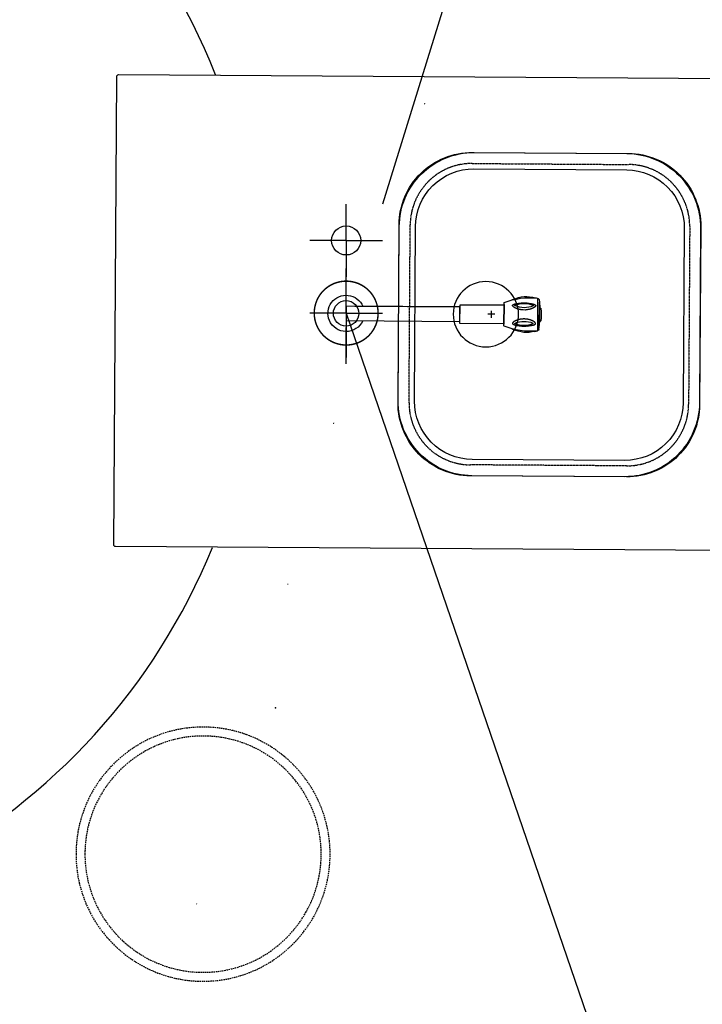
# Model space of a CAD drawing. Header units: millimetres. Extents: x -437 to 139813, y -473 to 90544.
# Tile 111 of 149: x 62533 to 63473, y 68730 to 70086. Entities that reach past the tile are written whole.
import ezdxf

# ---------------------------------------------------------------- set-up
doc = ezdxf.new("R2010")
doc.units = ezdxf.units.MM
for name, pattern in [('DASHED', [0.75, 0.5, -0.25]), ('DGN Style 1', [688.000884, 1.14476, -686.856124]), ('HHL_V050', [3, 2, -1])]:
    doc.linetypes.add(name, pattern=pattern)
doc.layers.add('059 Kader (tekening)', color=253, linetype='Continuous', lineweight=13)
for name, color, linetype in [('B4TM', 3, 'Continuous'), ('CH-00-chairs', 3, 'Continuous'), ('DR-90-points', 31, 'Continuous'), ('IN-51-mech', 2, 'Continuous'), ('installatie sanitair', 70, 'Continuous'), ('LAYER_1', 160, 'Continuous'), ('meubel fornituur', 1, 'Continuous'), ('Xref', 253, 'Continuous')]:
    doc.layers.add(name, color=color, linetype=linetype)

# ---------------------------------------------------------------- blocks, each defined once
blk = doc.blocks.new('AE1')
at = {"layer": '059 Kader (tekening)', "color": 12, "linetype": 'Continuous', "lineweight": 13}
mesh = blk.add_polyface(dxfattribs=at)
corners = [(0, 0), (1399, 0), (1399, 841), (0, 841)]
mesh.append_faces([[corners[k] for k in face] for face in [(3, 1, 2)]], dxfattribs={"vtx0": -1, "color": 12})
mesh.append_faces([[corners[k] for k in face] for face in [(3, 0, 1)]], dxfattribs={"vtx2": -1, "color": 12})
at = {"layer": '059 Kader (tekening)', "color": 12, "linetype": 'Continuous', "lineweight": 35}
mesh = blk.add_polyface(dxfattribs=at)
corners = [(10, 10), (1389, 10), (1389, 831), (10, 831)]
mesh.append_faces([[corners[k] for k in face] for face in [(0, 2, 3)]], dxfattribs={"vtx0": -1, "color": 12})
mesh.append_faces([[corners[k] for k in face] for face in [(1, 2, 0)]], dxfattribs={"vtx1": -1, "color": 12})
blk = doc.blocks.new('spoelbak franke qax210 vlakinbouw ba')
at = {"layer": 'installatie sanitair'}
for points in [[(-222.5, -102.3), (-222.5, -312.7, 0.414214), (-120.2, -415), (120.2, -415, 0.414214), (222.5, -312.7), (222.5, -102.3, 0.414214), (120.2, 0), (-120.2, 0, 0.414214)], [(-200, -102.3), (-200, -312.7, 0.414214), (-120.2, -392.5), (120.2, -392.5, 0.414214), (200, -312.7), (200, -102.3, 0.414214), (120.2, -22.5), (-120.2, -22.5, 0.414214)]]:
    blk.add_lwpolyline(points, format="xyb", close=True, dxfattribs=at)
blk.add_circle((0, -120), 45, dxfattribs=at)
blk = doc.blocks.new('Broen Labkraan water BA')
at = {"layer": 'LAYER_1', "color": 96}
for p, q in [((228.3, 19.8), (230.2, 20.6)), ((260, 23.1), (262.1, 22.7)), ((263.7, 22.1), (264, 22.1)), ((263.7, -22.2), (263.7, 22.1)), ((263.7, -22.1), (263.7, 22.1)), ((266.1, 17.2), (266.1, -17.3)), ((217.5, -13.4), (217.5, 13.4)), ((266.9, 9.1), (266.9, -9.2)), ((266.9, 8.8), (267.8, 8.8)), ((266.9, 8.8), (266.9, -8.9)), ((266.1, -17.3), (266.9, -9.2)), ((230.2, -20.6), (228.3, -19.9)), ((262.1, -22.7), (260, -23.1)), ((263.7, -22.1), (264, -22.1)), ((265.6, -20.8), (266.1, -17.3))]:
    blk.add_line(p, q, dxfattribs=at)
for points in [[(217.8, 16.2), (217.6, 16.1), (217.5, 15.8)], [(217.5, 15.8), (217.5, -15.8), (217.6, -16.1), (217.8, -16.3)], [(263.2, 22.6), (257.4, 23), (251.7, 23.1), (245.9, 22.8), (240.1, 22.2), (234.4, 21.2), (228.8, 19.9), (223.2, 18.2), (217.8, 16.2)], [(260, 23.1), (256.4, 23.9), (252.5, 24.5), (248.7, 24.7), (244.9, 24.6), (241.1, 24), (237.3, 23.2), (233.7, 22.1), (230.2, 20.6)], [(257.5, 12.8), (254.5, 13.9), (251.4, 14.7), (248.3, 15.1), (245.2, 15.2), (242, 15.1), (238.9, 14.7), (235.8, 13.9), (232.8, 12.8)], [(263.7, 22.1), (263.6, 22.4), (263.2, 22.6)], [(265.6, 20.7), (265.4, 21.2), (265, 21.7), (264.5, 22), (264, 22.1)], [(265.6, 20.7), (266.1, 17.2), (266.9, 9.1)], [(232.8, 12.8), (232.5, 12.5), (232.5, 12.1), (232.8, 11.8)], [(232.8, 11.8), (235.8, 10.7), (238.9, 10), (242, 9.5), (245.2, 9.4), (248.3, 9.5), (251.4, 10), (254.5, 10.7), (257.5, 11.8)], [(257.5, 11.8), (257.8, 12.1), (257.8, 12.5), (257.5, 12.8)], [(268.2, 8.5), (268.1, 8.7), (267.8, 8.8)], [(268.2, -8.6), (268.7, -4.3), (268.9, 0), (268.7, 4.3), (268.2, 8.5)], [(232.8, -11.8), (232.5, -12.1), (232.5, -12.6), (232.8, -12.9)], [(257.5, -11.8), (254.5, -10.8), (251.4, -10), (248.3, -9.6), (245.2, -9.4), (242, -9.6), (238.9, -10), (235.8, -10.8), (232.8, -11.8)], [(232.8, -12.9), (235.8, -13.9), (238.9, -14.6), (242, -15.1), (245.2, -15.3), (248.3, -15.1), (251.4, -14.6), (254.5, -13.9), (257.5, -12.9)], [(257.5, -12.9), (257.8, -12.6), (257.8, -12.1), (257.5, -11.8)], [(266.9, -8.9), (267.8, -8.9), (268.1, -8.8), (268.2, -8.6)], [(217.8, -16.3), (223.2, -18.3), (228.8, -19.9), (234.4, -21.2), (240.1, -22.3), (245.9, -22.8), (251.7, -23.1), (257.4, -23.1), (263.2, -22.6)], [(230.2, -20.6), (233.7, -22.1), (237.3, -23.3), (241.1, -24.1), (244.9, -24.6), (248.7, -24.8), (252.5, -24.6), (256.4, -24), (260, -23.1)], [(263.2, -22.6), (263.6, -22.4), (263.7, -22.2)], [(264, -22.1), (264.5, -22), (265, -21.7), (265.4, -21.2), (265.6, -20.8)]]:
    blk.add_lwpolyline(points, dxfattribs=at)
for points in [[(245.2, 16.2), (246.6, 16.1), (248.1, 15.9), (248.9, 15.8), (249.6, 15.8), (250.3, 15.7), (251, 15.6), (251.7, 15.5), (252.4, 15.4), (253.1, 15.3), (253.7, 15.2), (254.3, 15.1), (254.7, 15), (255, 15), (255.2, 14.9), (255.5, 14.9), (255.8, 14.8), (256.1, 14.7), (256.4, 14.7), (256.7, 14.7), (256.9, 14.6), (257.2, 14.6), (257.4, 14.5), (257.7, 14.5), (258, 14.4), (258.2, 14.3), (258.3, 14.2), (258.6, 14.2), (258.8, 14.1), (259, 14), (259.2, 13.9), (259.4, 13.9), (259.6, 13.8), (259.8, 13.7), (259.9, 13.6), (260, 13.5), (260.1, 13.4), (260.3, 13.3), (260.4, 13.2), (260.5, 13.2), (260.6, 13.1), (260.7, 13.1), (260.8, 13), (260.9, 12.9), (260.9, 12.7), (261, 12.6), (261, 12.4), (261.1, 12.3), (261.1, 12.2), (261, 12.1), (261, 11.8), (260.9, 11.7), (260.9, 11.6), (260.8, 11.6), (260.7, 11.4), (260.6, 11.3), (260.5, 11.2), (260.4, 11), (260.3, 10.9), (260.2, 10.8), (260, 10.6), (259.9, 10.5), (259.8, 10.4), (259.6, 10.2), (259.5, 10.1), (259.3, 10), (259.1, 9.9), (258.9, 9.8), (258.7, 9.6), (258.4, 9.5), (258.3, 9.4), (258.1, 9.2), (257.8, 9.1), (257.6, 9), (257.3, 8.8), (257, 8.7), (256.8, 8.6), (256.6, 8.5), (256.3, 8.4), (256, 8.3), (255.7, 8.2), (255.4, 8.1), (255.2, 8), (254.9, 7.8), (254.6, 7.7), (254.2, 7.6), (253.9, 7.5), (253.7, 7.4), (253, 7.2), (252.3, 7), (251.6, 6.9), (250.9, 6.8), (250.3, 6.6), (249.5, 6.5), (248.9, 6.4), (248.1, 6.3), (247.4, 6.2), (246.6, 6.2), (246.2, 6.1), (244.1, 6.1), (243.7, 6.2), (242.9, 6.2), (242.2, 6.3), (241.5, 6.4), (240.8, 6.5), (240, 6.6), (239.4, 6.8), (238.7, 6.9), (238, 7), (237.3, 7.2), (236.7, 7.4), (236.4, 7.5), (236.1, 7.6), (235.8, 7.7), (235.4, 7.8), (235.2, 8), (234.9, 8.1), (234.6, 8.2), (234.3, 8.3), (234, 8.4), (233.7, 8.5), (233.5, 8.6), (233.3, 8.7), (233, 8.8), (232.7, 9), (232.5, 9.1), (232.2, 9.2), (232.1, 9.4), (231.9, 9.5), (231.6, 9.6), (231.4, 9.8), (231.2, 9.9), (231, 10), (230.8, 10.1), (230.7, 10.2), (230.6, 10.4), (230.4, 10.5), (230.3, 10.6), (230.1, 10.8), (230, 10.9), (229.9, 11), (229.8, 11.2), (229.7, 11.3), (229.6, 11.4), (229.5, 11.6), (229.4, 11.6), (229.4, 11.7), (229.3, 11.8), (229.3, 12.6), (229.4, 12.7), (229.4, 12.9), (229.5, 13), (229.6, 13.1), (229.7, 13.1), (229.8, 13.2), (229.9, 13.2), (230, 13.3), (230.2, 13.4), (230.3, 13.5), (230.5, 13.6), (230.6, 13.7), (230.7, 13.8), (230.9, 13.9), (231.1, 13.9), (231.3, 14), (231.5, 14.1), (231.7, 14.2), (232, 14.2), (232.1, 14.3), (232.3, 14.4), (232.6, 14.5), (232.9, 14.5), (233.1, 14.6), (233.4, 14.6), (233.7, 14.7), (233.9, 14.7), (234.2, 14.7), (234.5, 14.8), (234.8, 14.9), (235.1, 14.9), (235.3, 15), (235.6, 15), (236, 15.1), (236.6, 15.2), (237.2, 15.3), (237.9, 15.4), (238.6, 15.5), (239.3, 15.6), (240, 15.7), (240.7, 15.8), (241.4, 15.8), (242.2, 15.9), (243.7, 16.1)], [(245.2, -16.2), (246.6, -16.2), (248.1, -16), (248.9, -15.9), (249.6, -15.8), (250.3, -15.7), (251, -15.6), (251.7, -15.5), (252.4, -15.4), (253.1, -15.3), (253.7, -15.2), (254.3, -15.1), (254.7, -15.1), (255, -15), (255.2, -15), (255.5, -14.9), (255.8, -14.8), (256.1, -14.8), (256.4, -14.7), (256.7, -14.7), (256.9, -14.6), (257.2, -14.6), (257.4, -14.6), (257.7, -14.5), (258, -14.4), (258.2, -14.4), (258.3, -14.3), (258.6, -14.2), (258.8, -14.1), (259, -14.1), (259.2, -14), (259.4, -13.9), (259.6, -13.8), (259.8, -13.7), (259.9, -13.7), (260, -13.6), (260.1, -13.5), (260.3, -13.4), (260.4, -13.3), (260.5, -13.2), (260.6, -13.1), (260.7, -13.1), (260.8, -13), (260.9, -12.9), (260.9, -12.8), (261, -12.7), (261, -12.5), (261.1, -12.4), (261.1, -12.2), (261, -12.1), (261, -11.9), (260.9, -11.8), (260.9, -11.6), (260.8, -11.5), (260.7, -11.5), (260.6, -11.3), (260.5, -11.2), (260.4, -11.1), (260.3, -10.9), (260.2, -10.8), (260, -10.7), (259.9, -10.5), (259.8, -10.4), (259.6, -10.3), (259.5, -10.1), (259.3, -10), (259.1, -10), (258.9, -9.8), (258.7, -9.7), (258.4, -9.6), (258.3, -9.4), (258.1, -9.3), (257.8, -9.2), (257.6, -9), (257.3, -8.9), (257, -8.8), (256.8, -8.6), (256.6, -8.5), (256.3, -8.5), (256, -8.4), (255.7, -8.2), (255.4, -8.1), (255.2, -8), (254.9, -7.9), (254.6, -7.8), (254.2, -7.7), (253.9, -7.6), (253.7, -7.5), (253, -7.3), (252.3, -7.1), (251.6, -6.9), (250.9, -6.8), (250.3, -6.7), (249.5, -6.5), (248.9, -6.4), (248.1, -6.3), (247.4, -6.3), (246.6, -6.2), (243.7, -6.2), (242.9, -6.3), (242.2, -6.3), (241.5, -6.4), (240.8, -6.5), (240, -6.7), (239.4, -6.8), (238.7, -6.9), (238, -7.1), (237.3, -7.3), (236.7, -7.5), (236.4, -7.6), (236.1, -7.7), (235.8, -7.8), (235.4, -7.9), (235.2, -8), (234.9, -8.1), (234.6, -8.2), (234.3, -8.4), (234, -8.5), (233.7, -8.5), (233.5, -8.6), (233.3, -8.8), (233, -8.9), (232.7, -9), (232.5, -9.2), (232.2, -9.3), (232.1, -9.4), (231.9, -9.6), (231.6, -9.7), (231.4, -9.8), (231.2, -10), (231, -10), (230.8, -10.1), (230.7, -10.3), (230.6, -10.4), (230.4, -10.5), (230.3, -10.7), (230.1, -10.8), (230, -10.9), (229.9, -11.1), (229.8, -11.2), (229.7, -11.3), (229.6, -11.5), (229.5, -11.5), (229.4, -11.6), (229.4, -11.8), (229.3, -11.9), (229.3, -12.7), (229.4, -12.8), (229.4, -12.9), (229.5, -13), (229.6, -13.1), (229.7, -13.1), (229.8, -13.2), (229.9, -13.3), (230, -13.4), (230.2, -13.5), (230.3, -13.6), (230.5, -13.7), (230.6, -13.7), (230.7, -13.8), (230.9, -13.9), (231.1, -14), (231.3, -14.1), (231.5, -14.1), (231.7, -14.2), (232, -14.3), (232.1, -14.4), (232.3, -14.4), (232.6, -14.5), (232.9, -14.6), (233.1, -14.6), (233.4, -14.6), (233.7, -14.7), (233.9, -14.7), (234.2, -14.8), (234.5, -14.8), (234.8, -14.9), (235.1, -15), (235.3, -15), (235.6, -15.1), (236, -15.1), (236.6, -15.2), (237.2, -15.3), (237.9, -15.4), (238.6, -15.5), (239.3, -15.6), (240, -15.7), (240.7, -15.8), (241.4, -15.9), (242.2, -16), (243.7, -16.2)]]:
    blk.add_lwpolyline(points, close=True, dxfattribs=at)
at = {"layer": 'meubel fornituur', "color": 7}
for p, q in [((0, 10), (156.5, 10)), ((205, 0), (195, 0)), ((205, 0), (195, 0)), ((200, -5), (200, 5)), ((12, -10), (156.5, -10))]:
    blk.add_line(p, q, dxfattribs=at)
for points in [[(0, 10), (156.5, 10), (156.5, -10), (0, -10)], [(156.5, 12.5), (217.5, 12.5), (217.5, -12.5), (156.5, -12.5)]]:
    blk.add_lwpolyline(points, close=True, dxfattribs=at)
for start, end in [(23.5782, 156.4218), (156.4218, 336.4218)]:
    blk.add_arc((0, 0), 25, start, end, dxfattribs=at)
blk = doc.blocks.new('Hocker')
at = {"layer": 'CH-00-chairs', "linetype": 'HHL_V050'}
for radius in [175, 162.7]:
    blk.add_circle((0, -225), radius, dxfattribs=at)
at = {"layer": 'DR-90-points'}
blk.add_point((0, 0), dxfattribs=at)
blk = doc.blocks.new('*U268')
at = {"layer": 'B4TM', "xscale": -1, "rotation": 90}
blk.add_blockref('Hocker', (-200, 0), dxfattribs=at)
blk = doc.blocks.new('*U269')
at = {"layer": 'B4TM', "color": 0, "linetype": 'ByBlock', "lineweight": -2, "transparency": 16777216, "rotation": 270}
blk.add_blockref('*U268', (38953.2, 78416.4), dxfattribs=at)

msp = doc.modelspace()

# ---------------------------------------------------------------- linework, layer by layer
at = {"layer": 'B4TM', "color": 1}
for p, q in [((63441.8, 71156), (63032.5, 69831.5)), ((62982.4, 69681.5), (63421.4, 68402.6))]:
    msp.add_line(p, q, dxfattribs=at)
at = {"layer": 'B4TM'}
for points in [[(62669.1, 70009.9), (63861.1, 70002.3, -0.414214), (63863.6, 69999.8), (63859.5, 69354.8, -0.414214), (63856.9, 69352.3), (62665, 69359.9, -0.414214), (62662.5, 69362.5), (62666.6, 70007.4, -0.414214)], [(63470.9, 69800.5), (63469.3, 69555.5, -0.414214), (63368.5, 69455.9), (63153.5, 69457.3, -0.414214), (63053.9, 69558.2), (63055.4, 69803.1, -0.414214), (63156.3, 69902.8), (63371.3, 69901.4, -0.414214)]]:
    msp.add_lwpolyline(points, format="xyb", close=True, dxfattribs=at)
at = {"layer": 'B4TM', "color": 6, "linetype": 'DASHED', "ltscale": 0.5}
msp.add_lwpolyline([(63455.7, 69800.6), (63454.1, 69555.6, -0.414214), (63368.6, 69471.1), (63153.6, 69472.5, -0.414214), (63069.1, 69558.1), (63070.7, 69803.1, -0.414214), (63156.2, 69887.5), (63371.2, 69886.1, -0.414214)], format="xyb", close=True, dxfattribs=at)
at = {"layer": 'B4TM'}
msp.add_circle((62982.4, 69681.1), 17.5, dxfattribs=at)
msp.add_arc((61988.1, 69689.3), 875, 21.4723, 337.7943, dxfattribs=at)
at = {"layer": 'IN-51-mech'}
for p, q in [((62982.5, 69781.5), (62982.5, 69831.5)), ((62982.5, 69781.5), (62932.5, 69781.5)), ((62982.5, 69781.5), (62982.5, 69731.5)), ((62982.5, 69781.5), (63032.5, 69781.5)), ((62982.5, 69681.5), (62982.5, 69742.8)), ((62982.5, 69681.5), (62932.5, 69681.5)), ((62982.5, 69681.5), (63032.5, 69681.5)), ((62982.5, 69681.5), (62982.5, 69620.2)), ((62982.5, 69611.5), (62982.5, 69661.5))]:
    msp.add_line(p, q, dxfattribs=at)
at = {"layer": 'IN-51-mech', "const_width": 2}
msp.add_lwpolyline([(63026.5, 69681.5, 1), (62938.5, 69681.5, 1)], format="xyb", close=True, dxfattribs=at)
at = {"layer": 'IN-51-mech'}
msp.add_circle((62982.5, 69781.5), 20, dxfattribs=at)

# ---------------------------------------------------------------- block references
at = {"layer": 'B4TM', "rotation": 333.6495996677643}
msp.add_blockref('*U269', (-6915.2, 15979.9), dxfattribs=at)
at = {"layer": 'B4TM', "xscale": -1, "rotation": 89.63327268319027}
msp.add_blockref('spoelbak franke qax210 vlakinbouw ba', (63054.9, 69680.7), dxfattribs=at)
at = {"layer": 'B4TM', "color": 7, "xscale": -1, "rotation": 179.6332726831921}
msp.add_blockref('Broen Labkraan water BA', (62982.4, 69681.1), dxfattribs=at)
at = {"layer": 'Xref', "linetype": 'Continuous', "lineweight": 35, "xscale": 100, "yscale": 100, "zscale": 100}
msp.add_blockref('AE1', (-87, 6444.2), dxfattribs=at)

# ---------------------------------------------------------------- meshes
at = {"layer": 'Xref', "linetype": 'DGN Style 1', "lineweight": 13}
mesh = msp.add_polyface(dxfattribs=at)
corners = [(52913, 85844.2), (67613, 85844.2), (67613, 60044.2), (60263, 60044.2), (41813, 60044.2), (41813, 85844.2), (49313, 85844.2), (49313, 85834.2), (52913, 85834.2)]
mesh.append_faces([[corners[k] for k in face] for face in [(3, 1, 2), (1, 8, 0), (7, 5, 6)]], dxfattribs={"vtx0": -1})
mesh.append_faces([[corners[k] for k in face] for face in [(8, 3, 7), (4, 7, 3)]], dxfattribs={"vtx0": -1, "vtx1": -1})
mesh.append_faces([[corners[k] for k in face] for face in [(3, 8, 1)]], dxfattribs={"vtx0": -1, "vtx1": -1, "vtx2": -1})
mesh.append_faces([[corners[k] for k in face] for face in [(7, 4, 5)]], dxfattribs={"vtx0": -1, "vtx2": -1})

doc.saveas('drawing.dxf')
